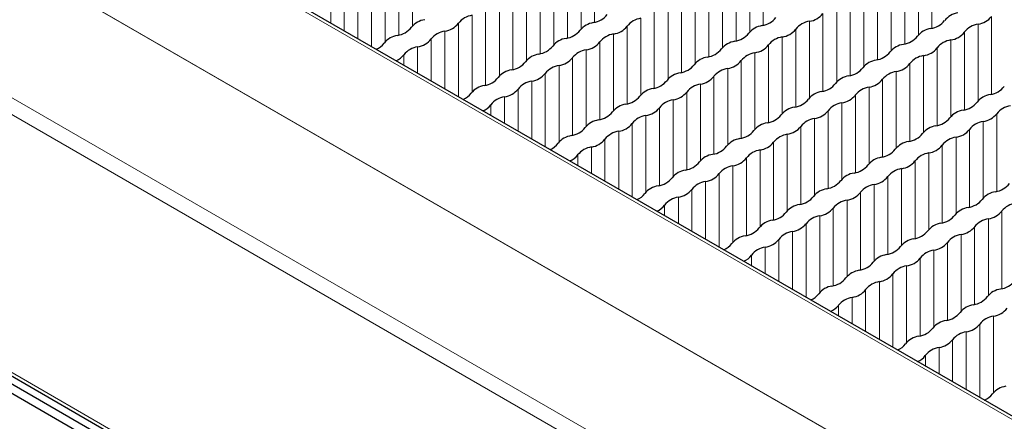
# Paper-space layout 'Blatt4' of a CAD drawing. Header units: millimetres. Extents: x 5 to 418, y 2 to 292.
# Tile 42 of 72: x 133 to 152, y 241 to 249. Entities that reach past the tile are written whole.
import ezdxf

# ---------------------------------------------------------------- set-up
doc = ezdxf.new("R2010")
doc.units = ezdxf.units.MM

psp = doc.layouts.new('Blatt4')

# ---------------------------------------------------------------- linework, layer by layer
at = {"color": 7, "linetype": 'Continuous', "lineweight": 18}
for p, q in [((161.932, 235.722), (122.334, 258.581)), ((120.354, 257.478), (159.952, 234.619)), ((155.139, 237.392), (125.157, 254.699)), ((122.895, 253.348), (152.876, 236.04)), ((152.737, 235.796), (122.756, 253.104)), ((140.622, 248.937), (140.622, 250.407)), ((143.86, 248.88), (143.86, 250.35)), ((144.12, 249.007), (144.12, 250.5)), ((147.358, 248.95), (147.358, 250.443)), ((150.597, 248.893), (150.597, 250.386)), ((140.358, 248.762), (140.358, 250.255)), ((143.597, 248.705), (143.597, 250.198)), ((146.835, 248.648), (146.835, 250.141)), ((147.099, 248.823), (147.099, 250.293)), ((150.338, 248.766), (150.338, 250.236)), ((139.835, 248.543), (139.835, 249.953)), ((140.099, 248.635), (140.099, 250.105)), ((143.337, 248.578), (143.337, 250.048)), ((146.576, 248.521), (146.576, 249.991)), ((150.074, 248.591), (150.074, 250.084)), ((139.575, 248.693), (139.575, 249.803)), ((143.073, 248.403), (143.073, 249.896)), ((146.312, 248.346), (146.312, 249.839)), ((149.55, 248.288), (149.55, 249.782)), ((149.814, 248.464), (149.814, 249.934)), ((139.311, 248.845), (139.311, 249.651)), ((142.55, 248.101), (142.55, 249.594)), ((142.814, 248.276), (142.814, 249.746)), ((146.052, 248.219), (146.052, 249.689)), ((149.291, 248.161), (149.291, 249.632)), ((139.052, 248.995), (139.052, 249.501)), ((142.291, 247.974), (142.291, 249.444)), ((145.529, 247.917), (145.529, 249.387)), ((145.789, 248.044), (145.789, 249.537)), ((149.027, 247.986), (149.027, 249.48)), ((142.027, 247.799), (142.027, 249.292)), ((145.265, 247.741), (145.265, 249.235)), ((148.768, 247.859), (148.768, 249.33)), ((141.767, 247.672), (141.767, 249.142)), ((145.006, 247.614), (145.006, 249.085)), ((148.245, 247.557), (148.245, 249.028)), ((148.504, 247.684), (148.504, 249.177)), ((151.742, 247.627), (151.742, 249.12)), ((141.244, 247.729), (141.244, 248.84)), ((141.504, 247.58), (141.504, 248.99)), ((144.742, 247.439), (144.742, 248.933)), ((147.981, 247.382), (147.981, 248.875)), ((151.219, 247.325), (151.219, 248.818)), ((151.483, 247.5), (151.483, 248.971)), ((140.98, 247.882), (140.98, 248.688)), ((144.219, 247.137), (144.219, 248.63)), ((144.483, 247.312), (144.483, 248.783)), ((147.721, 247.255), (147.721, 248.726)), ((150.96, 247.198), (150.96, 248.669)), ((140.721, 248.031), (140.721, 248.538)), ((143.959, 247.01), (143.959, 248.481)), ((147.457, 247.08), (147.457, 248.573)), ((150.696, 247.023), (150.696, 248.516)), ((140.457, 248.184), (140.457, 248.386)), ((143.696, 246.835), (143.696, 248.328)), ((146.934, 246.778), (146.934, 248.271)), ((147.198, 246.953), (147.198, 248.424)), ((150.437, 246.896), (150.437, 248.366)), ((143.436, 246.708), (143.436, 248.179)), ((146.675, 246.651), (146.675, 248.122)), ((149.913, 246.594), (149.913, 248.064)), ((150.173, 246.721), (150.173, 248.214)), ((142.913, 246.766), (142.913, 247.877)), ((143.172, 246.616), (143.172, 248.026)), ((146.411, 246.476), (146.411, 247.969)), ((149.649, 246.419), (149.649, 247.912)), ((142.649, 246.918), (142.649, 247.724)), ((146.151, 246.349), (146.151, 247.819)), ((149.39, 246.292), (149.39, 247.762)), ((142.39, 247.068), (142.39, 247.575)), ((145.628, 246.047), (145.628, 247.517)), ((145.888, 246.174), (145.888, 247.667)), ((149.126, 246.117), (149.126, 247.61)), ((142.126, 247.22), (142.126, 247.422)), ((145.364, 245.872), (145.364, 247.365)), ((148.603, 245.815), (148.603, 247.308)), ((148.867, 245.99), (148.867, 247.46)), ((145.105, 245.745), (145.105, 247.215)), ((148.344, 245.688), (148.344, 247.158)), ((151.841, 245.758), (151.841, 247.251)), ((144.841, 245.653), (144.841, 247.063)), ((148.08, 245.513), (148.08, 247.006)), ((151.318, 245.456), (151.318, 246.949)), ((151.582, 245.631), (151.582, 247.101)), ((144.318, 245.955), (144.318, 246.761)), ((144.582, 245.803), (144.582, 246.913)), ((147.82, 245.386), (147.82, 246.856)), ((151.059, 245.329), (151.059, 246.799)), ((144.058, 246.105), (144.058, 246.611)), ((147.297, 245.084), (147.297, 246.554)), ((147.556, 245.211), (147.556, 246.704)), ((150.795, 245.153), (150.795, 246.647)), ((143.795, 246.257), (143.795, 246.459)), ((147.033, 244.909), (147.033, 246.402)), ((150.536, 245.026), (150.536, 246.497)), ((146.774, 244.782), (146.774, 246.252)), ((150.012, 244.724), (150.012, 246.195)), ((150.272, 244.851), (150.272, 246.345)), ((146.51, 244.689), (146.51, 246.1)), ((149.748, 244.549), (149.748, 246.042)), ((145.987, 244.992), (145.987, 245.798)), ((146.25, 244.839), (146.25, 245.95)), ((149.489, 244.422), (149.489, 245.893)), ((145.727, 245.141), (145.727, 245.648)), ((149.225, 244.247), (149.225, 245.74)), ((127.199, 245.584), (148.294, 233.406)), ((145.463, 245.294), (145.463, 245.495)), ((148.702, 243.945), (148.702, 245.438)), ((148.966, 244.12), (148.966, 245.591)), ((148.442, 243.818), (148.442, 245.289)), ((151.681, 243.761), (151.681, 245.231)), ((151.94, 243.888), (151.94, 245.381)), ((148.179, 243.726), (148.179, 245.136)), ((151.417, 243.586), (151.417, 245.079)), ((147.919, 243.876), (147.919, 244.987)), ((151.158, 243.459), (151.158, 244.929)), ((147.396, 244.178), (147.396, 244.684)), ((147.655, 244.028), (147.655, 244.834)), ((150.894, 243.284), (150.894, 244.777)), ((147.132, 244.33), (147.132, 244.532)), ((150.371, 242.982), (150.371, 244.475)), ((150.635, 243.157), (150.635, 244.627)), ((150.111, 242.855), (150.111, 244.325)), ((149.847, 242.763), (149.847, 244.173)), ((149.588, 242.912), (149.588, 244.023)), ((149.065, 243.215), (149.065, 243.721)), ((149.324, 243.065), (149.324, 243.871)), ((148.801, 243.367), (148.801, 243.569)), ((151.78, 241.891), (151.78, 243.362)), ((151.516, 241.799), (151.516, 243.21)), ((151.257, 241.949), (151.257, 243.06)), ((150.993, 242.101), (150.993, 242.907)), ((150.47, 242.404), (150.47, 242.605)), ((150.734, 242.251), (150.734, 242.758))]:
    psp.add_line(p, q, dxfattribs=at)
at = {"color": 7, "linetype": 'Continuous', "lineweight": 25}
for p, q in [((162.029, 235.73), (122.431, 258.59)), ((107.117, 256.78), (167.528, 221.906)), ((127.241, 245.492), (148.335, 233.315)), ((147.504, 233.637), (127.988, 244.903))]:
    psp.add_line(p, q, dxfattribs=at)
for centre, radius, start, end in [((140.919, 248.657), 0.406, 98.7655, 141.2291), ((141.831, 248.726), 0.421, 98.7581, 141.2365), ((144.034, 249.417), 0.42, 278.3462, 321.6484), ((145.07, 248.669), 0.421, 98.7581, 141.2365), ((147.273, 249.36), 0.42, 278.3462, 321.6484), ((148.309, 248.612), 0.421, 98.7581, 141.2365), ((148.186, 249.429), 0.406, 278.3389, 321.6557), ((150.511, 249.303), 0.42, 278.3462, 321.6484), ((151.158, 248.788), 0.406, 98.7655, 141.2291), ((151.424, 249.372), 0.406, 278.3389, 321.6557), ((140.272, 249.172), 0.42, 278.3462, 321.6484), ((141.308, 248.424), 0.421, 98.7581, 141.2365), ((141.185, 249.241), 0.406, 278.3389, 321.6557), ((143.511, 249.115), 0.42, 278.3462, 321.6484), ((144.157, 248.6), 0.406, 98.7655, 141.2291), ((144.424, 249.184), 0.406, 278.3389, 321.6557), ((147.396, 248.543), 0.406, 98.7655, 141.2291), ((147.662, 249.127), 0.406, 278.3389, 321.6557), ((150.634, 248.486), 0.406, 98.7655, 141.2291), ((150.901, 249.07), 0.406, 278.3389, 321.6557), ((151.547, 248.555), 0.421, 98.7581, 141.2365), ((140.395, 248.355), 0.406, 98.7655, 141.2291), ((140.662, 248.939), 0.406, 278.3389, 321.6557), ((143.634, 248.298), 0.406, 98.7655, 141.2291), ((143.901, 248.882), 0.406, 278.3389, 321.6557), ((144.547, 248.367), 0.421, 98.7581, 141.2365), ((146.872, 248.241), 0.406, 98.7655, 141.2291), ((146.75, 249.058), 0.42, 278.3462, 321.6484), ((147.785, 248.31), 0.421, 98.7581, 141.2365), ((149.988, 249.001), 0.42, 278.3462, 321.6484), ((151.024, 248.253), 0.421, 98.7581, 141.2365), ((139.798, 248.813), 0.347, 291.5079, 323.9764), ((140.785, 248.122), 0.421, 98.7581, 141.2365), ((142.988, 248.813), 0.42, 278.3462, 321.6484), ((144.023, 248.065), 0.421, 98.7581, 141.2365), ((146.226, 248.756), 0.42, 278.3462, 321.6484), ((147.139, 248.825), 0.406, 278.3389, 321.6557), ((149.465, 248.699), 0.42, 278.3462, 321.6484), ((150.111, 248.183), 0.406, 98.7655, 141.2291), ((150.378, 248.768), 0.406, 278.3389, 321.6557), ((140.186, 248.583), 0.336, 291.2376, 323.9628), ((142.465, 248.511), 0.42, 278.3462, 321.6484), ((143.111, 247.996), 0.406, 98.7655, 141.2291), ((143.377, 248.58), 0.406, 278.3389, 321.6557), ((146.349, 247.939), 0.406, 98.7655, 141.2291), ((146.616, 248.523), 0.406, 278.3389, 321.6557), ((147.262, 248.008), 0.421, 98.7581, 141.2365), ((149.588, 247.881), 0.406, 98.7655, 141.2291), ((150.501, 247.951), 0.421, 98.7581, 141.2365), ((142.587, 247.694), 0.406, 98.7655, 141.2291), ((143.5, 247.763), 0.421, 98.7581, 141.2365), ((145.703, 248.454), 0.42, 278.3462, 321.6484), ((146.739, 247.706), 0.421, 98.7581, 141.2365), ((148.942, 248.396), 0.42, 278.3462, 321.6484), ((149.977, 247.649), 0.421, 98.7581, 141.2365), ((149.854, 248.466), 0.406, 278.3389, 321.6557), ((141.941, 248.209), 0.42, 278.3462, 321.6484), ((142.977, 247.461), 0.421, 98.7581, 141.2365), ((142.854, 248.278), 0.406, 278.3389, 321.6557), ((145.18, 248.152), 0.42, 278.3462, 321.6484), ((145.826, 247.636), 0.406, 98.7655, 141.2291), ((146.093, 248.221), 0.406, 278.3389, 321.6557), ((149.064, 247.579), 0.406, 98.7655, 141.2291), ((149.331, 248.164), 0.406, 278.3389, 321.6557), ((142.064, 247.392), 0.406, 98.7655, 141.2291), ((142.331, 247.976), 0.406, 278.3389, 321.6557), ((145.303, 247.334), 0.406, 98.7655, 141.2291), ((146.216, 247.404), 0.421, 98.7581, 141.2365), ((148.418, 248.094), 0.42, 278.3462, 321.6484), ((149.454, 247.347), 0.421, 98.7581, 141.2365), ((151.657, 248.037), 0.42, 278.3462, 321.6484), ((141.467, 247.85), 0.347, 291.5079, 323.9764), ((142.454, 247.159), 0.421, 98.7581, 141.2365), ((144.657, 247.849), 0.42, 278.3462, 321.6484), ((145.692, 247.102), 0.421, 98.7581, 141.2365), ((145.569, 247.919), 0.406, 278.3389, 321.6557), ((147.895, 247.792), 0.42, 278.3462, 321.6484), ((148.541, 247.277), 0.406, 98.7655, 141.2291), ((148.808, 247.862), 0.406, 278.3389, 321.6557), ((151.78, 247.22), 0.406, 98.7655, 141.2291), ((141.854, 247.62), 0.336, 291.2376, 323.9628), ((144.779, 247.032), 0.406, 98.7655, 141.2291), ((145.046, 247.617), 0.406, 278.3389, 321.6557), ((148.018, 246.975), 0.406, 98.7655, 141.2291), ((148.285, 247.56), 0.406, 278.3389, 321.6557), ((148.931, 247.045), 0.421, 98.7581, 141.2365), ((151.257, 246.918), 0.406, 98.7655, 141.2291), ((151.134, 247.735), 0.42, 278.3462, 321.6484), ((152.169, 246.987), 0.421, 98.7581, 141.2365), ((144.256, 246.73), 0.406, 98.7655, 141.2291), ((144.133, 247.547), 0.42, 278.3462, 321.6484), ((145.169, 246.8), 0.421, 98.7581, 141.2365), ((147.372, 247.49), 0.42, 278.3462, 321.6484), ((148.408, 246.743), 0.421, 98.7581, 141.2365), ((150.61, 247.433), 0.42, 278.3462, 321.6484), ((151.523, 247.502), 0.406, 278.3389, 321.6557), ((143.61, 247.245), 0.42, 278.3462, 321.6484), ((144.523, 247.315), 0.406, 278.3389, 321.6557), ((146.849, 247.188), 0.42, 278.3462, 321.6484), ((147.495, 246.673), 0.406, 98.7655, 141.2291), ((147.761, 247.258), 0.406, 278.3389, 321.6557), ((150.733, 246.616), 0.406, 98.7655, 141.2291), ((151, 247.2), 0.406, 278.3389, 321.6557), ((151.646, 246.685), 0.421, 98.7581, 141.2365), ((143.733, 246.428), 0.406, 98.7655, 141.2291), ((144, 247.013), 0.406, 278.3389, 321.6557), ((144.646, 246.498), 0.421, 98.7581, 141.2365), ((146.971, 246.371), 0.406, 98.7655, 141.2291), ((147.884, 246.44), 0.421, 98.7581, 141.2365), ((150.087, 247.131), 0.42, 278.3462, 321.6484), ((151.123, 246.383), 0.421, 98.7581, 141.2365), ((143.136, 246.886), 0.347, 291.5079, 323.9764), ((144.122, 246.196), 0.421, 98.7581, 141.2365), ((146.325, 246.886), 0.42, 278.3462, 321.6484), ((147.361, 246.138), 0.421, 98.7581, 141.2365), ((147.238, 246.955), 0.406, 278.3389, 321.6557), ((149.564, 246.829), 0.42, 278.3462, 321.6484), ((150.21, 246.314), 0.406, 98.7655, 141.2291), ((150.477, 246.898), 0.406, 278.3389, 321.6557), ((143.523, 246.656), 0.336, 291.2376, 323.9628), ((146.448, 246.069), 0.406, 98.7655, 141.2291), ((146.715, 246.653), 0.406, 278.3389, 321.6557), ((149.687, 246.012), 0.406, 98.7655, 141.2291), ((150.6, 246.081), 0.421, 98.7581, 141.2365), ((145.802, 246.584), 0.42, 278.3462, 321.6484), ((146.838, 245.836), 0.421, 98.7581, 141.2365), ((149.041, 246.527), 0.42, 278.3462, 321.6484), ((150.076, 245.779), 0.421, 98.7581, 141.2365), ((149.953, 246.596), 0.406, 278.3389, 321.6557), ((145.279, 246.282), 0.42, 278.3462, 321.6484), ((145.925, 245.767), 0.406, 98.7655, 141.2291), ((146.192, 246.351), 0.406, 278.3389, 321.6557), ((149.163, 245.71), 0.406, 98.7655, 141.2291), ((149.43, 246.294), 0.406, 278.3389, 321.6557), ((145.402, 245.465), 0.406, 98.7655, 141.2291), ((145.668, 246.049), 0.406, 278.3389, 321.6557), ((146.315, 245.534), 0.421, 98.7581, 141.2365), ((148.64, 245.408), 0.406, 98.7655, 141.2291), ((148.517, 246.225), 0.42, 278.3462, 321.6484), ((149.553, 245.477), 0.421, 98.7581, 141.2365), ((151.756, 246.168), 0.42, 278.3462, 321.6484), ((144.805, 245.923), 0.347, 291.5079, 323.9764), ((145.791, 245.232), 0.421, 98.7581, 141.2365), ((147.994, 245.923), 0.42, 278.3462, 321.6484), ((148.907, 245.992), 0.406, 278.3389, 321.6557), ((151.233, 245.866), 0.42, 278.3462, 321.6484), ((151.879, 245.351), 0.406, 98.7655, 141.2291), ((145.192, 245.693), 0.336, 291.2376, 323.9628), ((148.117, 245.106), 0.406, 98.7655, 141.2291), ((148.384, 245.69), 0.406, 278.3389, 321.6557), ((149.03, 245.175), 0.421, 98.7581, 141.2365), ((151.356, 245.048), 0.406, 98.7655, 141.2291), ((152.268, 245.118), 0.421, 98.7581, 141.2365), ((147.471, 245.621), 0.42, 278.3462, 321.6484), ((148.507, 244.873), 0.421, 98.7581, 141.2365), ((150.709, 245.564), 0.42, 278.3462, 321.6484), ((151.745, 244.816), 0.421, 98.7581, 141.2365), ((151.622, 245.633), 0.406, 278.3389, 321.6557), ((146.948, 245.319), 0.42, 278.3462, 321.6484), ((147.594, 244.804), 0.406, 98.7655, 141.2291), ((147.86, 245.388), 0.406, 278.3389, 321.6557), ((150.832, 244.746), 0.406, 98.7655, 141.2291), ((151.099, 245.331), 0.406, 278.3389, 321.6557), ((147.07, 244.501), 0.406, 98.7655, 141.2291), ((147.983, 244.571), 0.421, 98.7581, 141.2365), ((150.309, 244.444), 0.406, 98.7655, 141.2291), ((150.186, 245.261), 0.42, 278.3462, 321.6484), ((151.222, 244.514), 0.421, 98.7581, 141.2365), ((146.473, 244.96), 0.347, 291.5079, 323.9764), ((147.46, 244.269), 0.421, 98.7581, 141.2365), ((147.337, 245.086), 0.406, 278.3389, 321.6557), ((149.663, 244.959), 0.42, 278.3462, 321.6484), ((150.576, 245.029), 0.406, 278.3389, 321.6557), ((146.861, 244.73), 0.336, 291.2376, 323.9628), ((149.786, 244.142), 0.406, 98.7655, 141.2291), ((150.052, 244.727), 0.406, 278.3389, 321.6557), ((150.699, 244.212), 0.421, 98.7581, 141.2365), ((149.14, 244.657), 0.42, 278.3462, 321.6484), ((150.175, 243.91), 0.421, 98.7581, 141.2365), ((148.616, 244.355), 0.42, 278.3462, 321.6484), ((149.262, 243.84), 0.406, 98.7655, 141.2291), ((149.529, 244.425), 0.406, 278.3389, 321.6557), ((148.739, 243.538), 0.406, 98.7655, 141.2291), ((149.652, 243.608), 0.421, 98.7581, 141.2365), ((151.855, 244.298), 0.42, 278.3462, 321.6484), ((148.142, 243.996), 0.347, 291.5079, 323.9764), ((149.129, 243.305), 0.421, 98.7581, 141.2365), ((149.006, 244.123), 0.406, 278.3389, 321.6557), ((151.332, 243.996), 0.42, 278.3462, 321.6484), ((151.978, 243.481), 0.406, 98.7655, 141.2291), ((148.529, 243.766), 0.336, 291.2376, 323.9628), ((151.455, 243.179), 0.406, 98.7655, 141.2291), ((150.808, 243.694), 0.42, 278.3462, 321.6484), ((151.844, 242.946), 0.421, 98.7581, 141.2365), ((151.721, 243.763), 0.406, 278.3389, 321.6557), ((150.931, 242.877), 0.406, 98.7655, 141.2291), ((151.198, 243.461), 0.406, 278.3389, 321.6557), ((150.408, 242.575), 0.406, 98.7655, 141.2291), ((150.285, 243.392), 0.42, 278.3462, 321.6484), ((151.321, 242.644), 0.421, 98.7581, 141.2365), ((149.811, 243.033), 0.347, 291.5079, 323.9764), ((150.675, 243.159), 0.406, 278.3389, 321.6557), ((150.198, 242.803), 0.336, 291.2376, 323.9628), ((150.798, 242.342), 0.421, 98.7581, 141.2365), ((152.077, 241.611), 0.406, 98.7655, 141.2291), ((151.48, 242.07), 0.347, 291.5079, 323.9764)]:
    psp.add_arc(centre, radius, start, end, dxfattribs=at)

doc.saveas('drawing.dxf')
